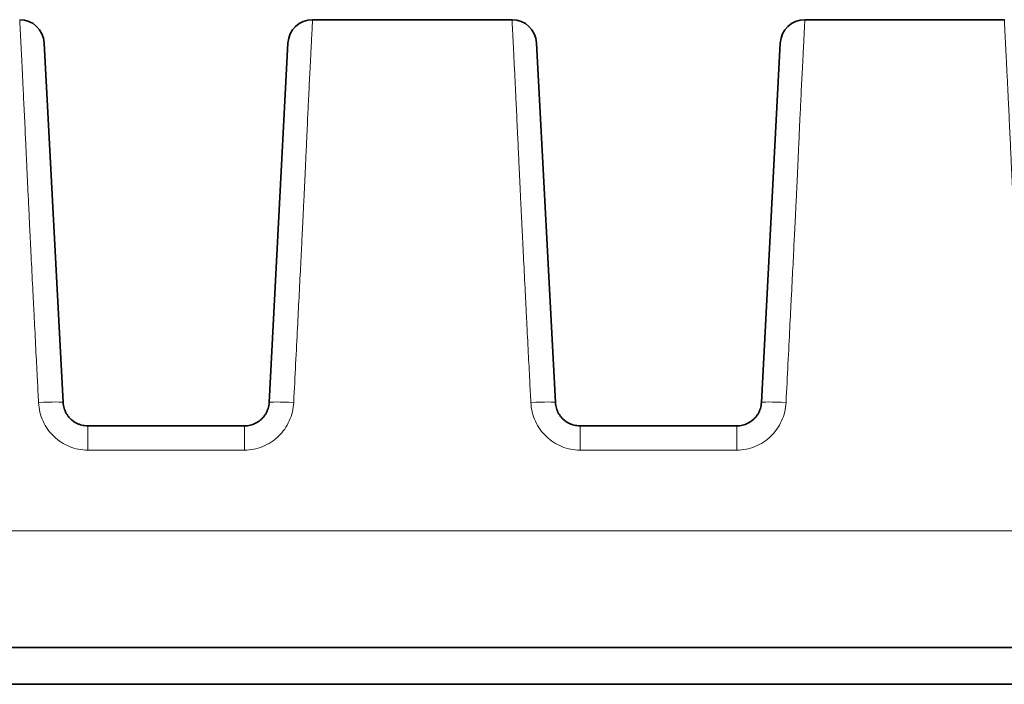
# Model space of a CAD drawing. Header units: millimetres. Extents: x 5 to 415, y 5 to 292.
# Tile 14 of 112: x 118.49 to 126.49, y 88.54 to 93.94. Entities that reach past the tile are written whole.
import ezdxf

# ---------------------------------------------------------------- set-up
doc = ezdxf.new("R2010")
doc.units = ezdxf.units.MM
doc.layers.add('Sichtbar (ISO)', color=7, linetype='Continuous', lineweight=35)
doc.layers.add('Sichtbar schmal (ISO)', color=7, linetype='Continuous', lineweight=18)

msp = doc.modelspace()

# ---------------------------------------------------------------- linework, layer by layer
at = {"layer": 'Sichtbar (ISO)'}
for p, q in [((120.86479124, 93.94265072), (122.48520623, 93.94265072)), ((124.86479124, 93.94265072), (126.48520623, 93.94265072)), ((118.83801186, 90.83218173), (118.68493218, 93.75311611)), ((120.66506619, 93.75311611), (120.51198651, 90.83218172)), ((122.83801186, 90.83218173), (122.68493218, 93.75311611)), ((124.66506619, 93.75311611), (124.51198651, 90.83218172)), ((120.3122606, 90.64264892), (119.03773777, 90.64264892)), ((124.3122606, 90.64264892), (123.03773777, 90.64264892)), ((154.27516267, 88.84264892), (100.27485008, 88.84264892)), ((100.27484961, 88.54264892), (154.27514851, 88.54264892))]:
    msp.add_line(p, q, dxfattribs=at)
for centre, start, end in [((118.48520627, 93.74264892), 3.00000002, 90), ((120.8647921, 93.74264892), 90, 176.999999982), ((122.48520627, 93.74264892), 3.00000002, 90), ((124.8647921, 93.74264892), 90, 176.999999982)]:
    msp.add_arc(centre, 0.2, start, end, dxfattribs=at)
for points in [[(122.48520623, 93.94264889), (122.48520624, 93.94264891), (122.48520626, 93.94264892), (122.48520627, 93.94264892)], [(126.48520623, 93.94264889), (126.48520624, 93.94264891), (126.48520626, 93.94264892), (126.48520627, 93.94264892)]]:
    msp.add_open_spline(points, degree=3, dxfattribs=at)
for points, knots in [([(119.03773777, 90.64264892), (119.02946647, 90.64264902), (119.01314681, 90.6436628), (118.9894687, 90.6480802), (118.9670397, 90.65508415), (118.94588554, 90.66448901), (118.92601124, 90.6762324), (118.90763753, 90.69016747), (118.89099444, 90.70610845), (118.87627328, 90.72387679), (118.8636677, 90.74326062), (118.85335168, 90.76402749), (118.84548694, 90.78590344), (118.84016947, 90.80872249), (118.83842499, 90.82430068), (118.83801186, 90.83218173)], [0, 0, 0, 0, 0.0813521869, 0.1603753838, 0.2364454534, 0.312131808, 0.3879044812, 0.4635051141, 0.5391746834, 0.6150496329, 0.6911999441, 0.7676237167, 0.8444425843, 0.9214545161, 1, 1, 1, 1]), ([(120.51198651, 90.83218172), (120.51154573, 90.8237732), (120.50962868, 90.80724581), (120.50380706, 90.78346573), (120.49543267, 90.76122661), (120.48474411, 90.74053), (120.4718186, 90.72132505), (120.45679361, 90.70376964), (120.4398916, 90.68809502), (120.42132282, 90.67447692), (120.40130742, 90.6630729), (120.38007913, 90.65402668), (120.35794912, 90.64748276), (120.33523845, 90.64352963), (120.31991374, 90.64264899), (120.3122606, 90.64264892)], [0, 0, 0, 0, 0.0838013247, 0.1650438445, 0.2427208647, 0.3191274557, 0.3954427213, 0.4713977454, 0.547106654, 0.6226076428, 0.6980833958, 0.7736686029, 0.8493777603, 0.9247262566, 1, 1, 1, 1]), ([(123.03773777, 90.64264892), (123.02946647, 90.64264902), (123.01314681, 90.6436628), (122.9894687, 90.6480802), (122.9670397, 90.65508415), (122.94588554, 90.66448901), (122.92601124, 90.6762324), (122.90763753, 90.69016747), (122.89099444, 90.70610845), (122.87627328, 90.72387679), (122.8636677, 90.74326062), (122.85335168, 90.76402749), (122.84548694, 90.78590344), (122.84016948, 90.80872249), (122.83842498, 90.8243007), (122.83801186, 90.83218173)], [0, 0, 0, 0, 0.0813521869, 0.1603753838, 0.2364454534, 0.312131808, 0.3879044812, 0.4635051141, 0.5391746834, 0.6150496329, 0.691199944, 0.7676237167, 0.8444425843, 0.9214545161, 1, 1, 1, 1]), ([(124.51198651, 90.83218172), (124.51154573, 90.8237732), (124.50962868, 90.80724581), (124.50380706, 90.78346573), (124.49543267, 90.76122661), (124.48474411, 90.74053), (124.4718186, 90.72132505), (124.45679361, 90.70376964), (124.4398916, 90.68809502), (124.42132282, 90.67447692), (124.40130742, 90.6630729), (124.38007913, 90.65402668), (124.35794912, 90.64748276), (124.33523845, 90.64352963), (124.31991374, 90.64264899), (124.3122606, 90.64264892)], [0, 0, 0, 0, 0.0838013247, 0.1650438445, 0.2427208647, 0.3191274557, 0.3954427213, 0.4713977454, 0.547106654, 0.6226076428, 0.6980833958, 0.7736686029, 0.8493777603, 0.9247262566, 1, 1, 1, 1])]:
    msp.add_open_spline(points, degree=3, knots=knots, dxfattribs=at)
at = {"layer": 'Sichtbar schmal (ISO)'}
for p, q in [((119.03773777, 90.44554952), (119.03773777, 90.64264892)), ((120.3122606, 90.64264892), (120.3122606, 90.44554952)), ((123.03773777, 90.44554952), (123.03773777, 90.64264892)), ((124.3122606, 90.64264892), (124.3122606, 90.44554952)), ((119.03773777, 90.44554976), (120.3122606, 90.44554976)), ((123.03773777, 90.44554976), (124.3122606, 90.44554976)), ((154.27516776, 89.78969615), (100.27484999, 89.78971825))]:
    msp.add_line(p, q, dxfattribs=at)
for centre, major_axis, ratio, start_param, end_param in [((118.63828596, 90.82171454), (0.19972591, 0.01046719), 0.0518398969, 0, 1.5680795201), ((120.71171241, 90.82171453), (-0.19972591, 0.01046719), 0.0518398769, 4.715105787, 6.2831852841), ((122.63828596, 90.82171454), (0.19972591, 0.01046719), 0.051839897, 0, 1.5680795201), ((124.71171241, 90.82171453), (-0.19972591, 0.01046719), 0.0518398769, 4.715105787, 6.2831852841)]:
    msp.add_ellipse(centre, major_axis=major_axis, ratio=ratio, start_param=start_param, end_param=end_param, dxfattribs=at)
for points, knots in [([(118.63828596, 90.83209671), (118.63520542, 90.89223138), (118.63215372, 90.95192269), (118.62911552, 91.011485), (118.62528536, 91.08657323), (118.62147667, 91.1614565), (118.61765917, 91.23675628), (118.61337327, 91.32129512), (118.60907623, 91.40635993), (118.60472733, 91.49278983), (118.60263749, 91.53432332), (118.60053569, 91.57617195), (118.59841795, 91.61841829), (118.59600288, 91.66659628), (118.59356603, 91.71530126), (118.59113164, 91.76404607), (118.58675279, 91.85172598), (118.5823824, 91.93952555), (118.57816675, 92.02450916), (118.57433717, 92.10171), (118.57063589, 92.17657565), (118.56717138, 92.24692743), (118.56466216, 92.29788074), (118.56227704, 92.34646812), (118.56005423, 92.39191922), (118.55926481, 92.408061), (118.55849693, 92.42381716), (118.55774855, 92.43922511), (118.55481198, 92.49968464), (118.55217548, 92.55478692), (118.54972238, 92.60666503), (118.54725644, 92.65881448), (118.54497504, 92.70772068), (118.54277276, 92.75530016), (118.54067711, 92.80057585), (118.53865242, 92.84466297), (118.53662726, 92.88884207), (118.5362277, 92.89755849), (118.5358282, 92.90627693), (118.53542833, 92.9150051), (118.53397715, 92.94668079), (118.53250843, 92.97839138), (118.53103799, 93.00987802), (118.52929407, 93.04722095), (118.52754772, 93.0842491), (118.52582486, 93.12054022), (118.52416963, 93.15540677), (118.52253625, 93.1895901), (118.52094482, 93.22277102), (118.51936974, 93.25561095), (118.5178359, 93.2874662), (118.5163581, 93.31811739), (118.51567825, 93.33221821), (118.51501025, 93.34606422), (118.51435509, 93.35964291), (118.51356472, 93.37602399), (118.51279099, 93.39205255), (118.51203692, 93.40766423), (118.51060055, 93.43740168), (118.50923623, 93.46561299), (118.50795334, 93.49207305), (118.50657244, 93.52055472), (118.50528588, 93.54700772), (118.50409185, 93.57140883), (118.50277024, 93.59841719), (118.50156186, 93.62291444), (118.50045288, 93.64508665), (118.50010132, 93.65211546), (118.49975965, 93.65891239), (118.49942738, 93.66548468), (118.49856528, 93.68253673), (118.49777546, 93.69805721), (118.49705241, 93.71218906), (118.49585231, 93.73564501), (118.49483637, 93.75527107), (118.49397633, 93.77177927), (118.49314929, 93.78765403), (118.49246574, 93.80065837), (118.49190469, 93.81134618), (118.49168111, 93.81560534), (118.49147942, 93.81949542), (118.49129389, 93.8231149), (118.49035567, 93.84141801), (118.48979851, 93.85341322), (118.48920343, 93.865675), (118.4891288, 93.86721286), (118.48905402, 93.86874628), (118.48897865, 93.87028095), (118.48850683, 93.87988835), (118.48798691, 93.88961814), (118.48747707, 93.89911292), (118.4871277, 93.90561921), (118.48678406, 93.91199604), (118.48647996, 93.91784064), (118.48638431, 93.91967892), (118.48629151, 93.92146317), (118.48620261, 93.9231738), (118.4858885, 93.92921797), (118.48562499, 93.93430491), (118.4854499, 93.93772409), (118.48528745, 93.94089611), (118.48520069, 93.94264052), (118.48520623, 93.94264889)], [0, 0, 0, 0, 0.02550670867, 0.02550670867, 0.02550670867, 0.05766217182, 0.05766217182, 0.05766217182, 0.09376301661, 0.09376301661, 0.09376301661, 0.11111111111, 0.11111111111, 0.11111111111, 0.13089499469, 0.13089499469, 0.13089499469, 0.16648132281, 0.16648132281, 0.16648132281, 0.19880866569, 0.19880866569, 0.19880866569, 0.22222222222, 0.22222222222, 0.22222222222, 0.23053745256, 0.23053745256, 0.23053745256, 0.26316574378, 0.26316574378, 0.26316574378, 0.29596468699, 0.29596468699, 0.29596468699, 0.32717551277, 0.32717551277, 0.32717551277, 0.33333333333, 0.33333333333, 0.33333333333, 0.35568087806, 0.35568087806, 0.35568087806, 0.38218490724, 0.38218490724, 0.38218490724, 0.40764854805, 0.40764854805, 0.40764854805, 0.43285050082, 0.43285050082, 0.43285050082, 0.44444444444, 0.44444444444, 0.44444444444, 0.45843117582, 0.45843117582, 0.45843117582, 0.48507338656, 0.48507338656, 0.48507338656, 0.51375111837, 0.51375111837, 0.51375111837, 0.54549305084, 0.54549305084, 0.54549305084, 0.55555555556, 0.55555555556, 0.55555555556, 0.58166311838, 0.58166311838, 0.58166311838, 0.62499627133, 0.62499627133, 0.62499627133, 0.66666666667, 0.66666666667, 0.66666666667, 0.68327258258, 0.68327258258, 0.68327258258, 0.76724594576, 0.76724594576, 0.76724594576, 0.77777777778, 0.77777777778, 0.77777777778, 0.84370935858, 0.84370935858, 0.84370935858, 0.88888888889, 0.88888888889, 0.88888888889, 0.90309897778, 0.90309897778, 0.90309897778, 0.9533074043, 0.9533074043, 0.9533074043, 0.99988646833, 0.99988646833, 0.99988646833, 0.99988646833]), ([(120.71171241, 90.8320967), (120.71718719, 90.94203482), (120.72242001, 91.04616082), (120.72736988, 91.1441302), (120.73267362, 91.24910368), (120.73765233, 91.34700565), (120.74225606, 91.43742533), (120.74680185, 91.52670712), (120.75098181, 91.60868971), (120.75474881, 91.68299797), (120.75523022, 91.69249431), (120.75570485, 91.7018661), (120.756173, 91.71111892), (120.76076313, 91.80184049), (120.76473032, 91.8811144), (120.76836328, 91.95415518), (120.7721476, 92.030239), (120.77557002, 92.09957414), (120.77894914, 92.16790581), (120.77965304, 92.18214001), (120.78035503, 92.19633004), (120.78105786, 92.21052524), (120.78345942, 92.25903044), (120.78586587, 92.30746051), (120.7882828, 92.3563429), (120.79100672, 92.41143415), (120.79374449, 92.46711036), (120.79649177, 92.52389323), (120.79888239, 92.57330444), (120.80128045, 92.62355829), (120.80366971, 92.67474613), (120.80385505, 92.67871698), (120.80404034, 92.68269332), (120.80422555, 92.68667511), (120.80615849, 92.72823033), (120.80808424, 92.77023208), (120.81000527, 92.81245554), (120.81192922, 92.85474327), (120.81384854, 92.8972557), (120.8157588, 92.93963379), (120.81755276, 92.97943175), (120.81933866, 93.01910999), (120.82110875, 93.05829168), (120.82281427, 93.0960441), (120.82450496, 93.13333294), (120.82617318, 93.16980619), (120.8264708, 93.1763134), (120.8267677, 93.18279437), (120.82706384, 93.18924751), (120.82840177, 93.21840174), (120.82974734, 93.24714515), (120.83106894, 93.27494853), (120.83272885, 93.30986936), (120.83435027, 93.34329431), (120.83589313, 93.37460659), (120.83758586, 93.40896025), (120.83918393, 93.44076941), (120.84066323, 93.46976972), (120.84239722, 93.50376313), (120.84396827, 93.53390236), (120.84536899, 93.56036388), (120.84557755, 93.56430374), (120.84578237, 93.56816284), (120.84598345, 93.57194225), (120.84748844, 93.60022864), (120.84872341, 93.6240496), (120.84977104, 93.6446957), (120.85139446, 93.67668913), (120.85257059, 93.70110855), (120.8535083, 93.72087226), (120.85381107, 93.72725355), (120.85408835, 93.73313755), (120.85434537, 93.73858763), (120.8553255, 93.75937196), (120.85603672, 93.77405156), (120.85669372, 93.78716084), (120.8570869, 93.79500598), (120.85745689, 93.80221684), (120.85782632, 93.809319), (120.85841027, 93.82054541), (120.85901182, 93.83148365), (120.8596093, 93.84227932), (120.86002142, 93.84972573), (120.86043131, 93.85709871), (120.86082597, 93.86433323), (120.86121713, 93.8715037), (120.86158823, 93.87855376), (120.86194293, 93.88556449), (120.86246494, 93.89588191), (120.86295437, 93.90617053), (120.86335674, 93.91542683), (120.86338006, 93.91596337), (120.86340318, 93.91649614), (120.86342608, 93.91702474), (120.86376359, 93.92481436), (120.86405168, 93.93162973), (120.86428394, 93.93621013), (120.86449216, 93.94031627), (120.86465622, 93.94263933), (120.86479124, 93.94264889)], [0, 0, 0, 0, 0.03195397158, 0.03195397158, 0.03195397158, 0.06619242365, 0.06619242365, 0.06619242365, 0.1, 0.1, 0.1, 0.1043204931, 0.1043204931, 0.1043204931, 0.14668184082, 0.14668184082, 0.14668184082, 0.19080804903, 0.19080804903, 0.19080804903, 0.2, 0.2, 0.2, 0.23140902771, 0.23140902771, 0.23140902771, 0.26680750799, 0.26680750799, 0.26680750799, 0.29761048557, 0.29761048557, 0.29761048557, 0.3, 0.3, 0.3, 0.32493772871, 0.32493772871, 0.32493772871, 0.34991342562, 0.34991342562, 0.34991342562, 0.37336851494, 0.37336851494, 0.37336851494, 0.39596801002, 0.39596801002, 0.39596801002, 0.4, 0.4, 0.4, 0.41821588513, 0.41821588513, 0.41821588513, 0.44109488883, 0.44109488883, 0.44109488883, 0.4661961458, 0.4661961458, 0.4661961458, 0.4956191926, 0.4956191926, 0.4956191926, 0.5, 0.5, 0.5, 0.5327874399, 0.5327874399, 0.5327874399, 0.58359522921, 0.58359522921, 0.58359522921, 0.6, 0.6, 0.6, 0.66256096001, 0.66256096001, 0.66256096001, 0.7, 0.7, 0.7, 0.75918002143, 0.75918002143, 0.75918002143, 0.8, 0.8, 0.8, 0.84045859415, 0.84045859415, 0.84045859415, 0.9, 0.9, 0.9, 0.90345125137, 0.90345125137, 0.90345125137, 0.95431050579, 0.95431050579, 0.95431050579, 0.99990365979, 0.99990365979, 0.99990365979, 0.99990365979]), ([(122.63828596, 90.83209671), (122.63520542, 90.89223138), (122.63215372, 90.95192269), (122.62911552, 91.011485), (122.62528536, 91.08657323), (122.62147667, 91.1614565), (122.61765917, 91.23675628), (122.61337327, 91.32129512), (122.60907623, 91.40635993), (122.60472733, 91.49278983), (122.60263749, 91.53432332), (122.60053569, 91.57617195), (122.59841795, 91.61841829), (122.59600288, 91.66659628), (122.59356603, 91.71530126), (122.59113164, 91.76404607), (122.58675279, 91.85172598), (122.5823824, 91.93952555), (122.57816675, 92.02450916), (122.57433717, 92.10171), (122.57063589, 92.17657565), (122.56717138, 92.24692743), (122.56466216, 92.29788074), (122.56227704, 92.34646812), (122.56005423, 92.39191922), (122.55926481, 92.408061), (122.55849693, 92.42381716), (122.55774855, 92.43922511), (122.55481198, 92.49968464), (122.55217548, 92.55478692), (122.54972238, 92.60666503), (122.54725644, 92.65881448), (122.54497504, 92.70772068), (122.54277276, 92.75530016), (122.54067711, 92.80057585), (122.53865242, 92.84466297), (122.53662726, 92.88884207), (122.5362277, 92.89755849), (122.5358282, 92.90627693), (122.53542833, 92.9150051), (122.53397715, 92.94668079), (122.53250843, 92.97839138), (122.53103799, 93.00987802), (122.52929407, 93.04722095), (122.52754772, 93.0842491), (122.52582486, 93.12054022), (122.52416963, 93.15540677), (122.52253625, 93.1895901), (122.52094482, 93.22277102), (122.51936974, 93.25561095), (122.5178359, 93.2874662), (122.5163581, 93.31811739), (122.51567825, 93.33221821), (122.51501025, 93.34606422), (122.51435509, 93.35964291), (122.51356472, 93.37602399), (122.51279099, 93.39205255), (122.51203692, 93.40766423), (122.51060055, 93.43740168), (122.50923623, 93.46561299), (122.50795334, 93.49207305), (122.50657244, 93.52055472), (122.50528588, 93.54700772), (122.50409185, 93.57140883), (122.50277024, 93.59841719), (122.50156186, 93.62291444), (122.50045288, 93.64508665), (122.50010132, 93.65211546), (122.49975965, 93.65891239), (122.49942738, 93.66548468), (122.49856528, 93.68253673), (122.49777546, 93.69805721), (122.49705241, 93.71218906), (122.49585231, 93.73564501), (122.49483637, 93.75527107), (122.49397633, 93.77177927), (122.49314929, 93.78765403), (122.49246574, 93.80065837), (122.49190469, 93.81134618), (122.49168111, 93.81560534), (122.49147942, 93.81949542), (122.49129389, 93.8231149), (122.49035567, 93.84141801), (122.48979851, 93.85341322), (122.48920343, 93.865675), (122.4891288, 93.86721286), (122.48905402, 93.86874628), (122.48897865, 93.87028095), (122.48850683, 93.87988835), (122.48798691, 93.88961814), (122.48747707, 93.89911292), (122.4871277, 93.90561921), (122.48678406, 93.91199604), (122.48647996, 93.91784064), (122.48638431, 93.91967892), (122.48629151, 93.92146317), (122.48620261, 93.9231738), (122.4858885, 93.92921797), (122.48562499, 93.93430491), (122.4854499, 93.93772409), (122.48528745, 93.94089611), (122.48520069, 93.94264052), (122.48520623, 93.94264889)], [0, 0, 0, 0, 0.02550670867, 0.02550670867, 0.02550670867, 0.05766217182, 0.05766217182, 0.05766217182, 0.09376301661, 0.09376301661, 0.09376301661, 0.11111111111, 0.11111111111, 0.11111111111, 0.13089499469, 0.13089499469, 0.13089499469, 0.16648132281, 0.16648132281, 0.16648132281, 0.19880866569, 0.19880866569, 0.19880866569, 0.22222222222, 0.22222222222, 0.22222222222, 0.23053745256, 0.23053745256, 0.23053745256, 0.26316574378, 0.26316574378, 0.26316574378, 0.29596468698, 0.29596468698, 0.29596468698, 0.32717551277, 0.32717551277, 0.32717551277, 0.33333333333, 0.33333333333, 0.33333333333, 0.35568087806, 0.35568087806, 0.35568087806, 0.38218490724, 0.38218490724, 0.38218490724, 0.40764854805, 0.40764854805, 0.40764854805, 0.43285050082, 0.43285050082, 0.43285050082, 0.44444444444, 0.44444444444, 0.44444444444, 0.45843117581, 0.45843117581, 0.45843117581, 0.48507338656, 0.48507338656, 0.48507338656, 0.51375111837, 0.51375111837, 0.51375111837, 0.54549305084, 0.54549305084, 0.54549305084, 0.55555555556, 0.55555555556, 0.55555555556, 0.58166311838, 0.58166311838, 0.58166311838, 0.62499627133, 0.62499627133, 0.62499627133, 0.66666666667, 0.66666666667, 0.66666666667, 0.68327258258, 0.68327258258, 0.68327258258, 0.76724594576, 0.76724594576, 0.76724594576, 0.77777777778, 0.77777777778, 0.77777777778, 0.84370935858, 0.84370935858, 0.84370935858, 0.88888888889, 0.88888888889, 0.88888888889, 0.90309897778, 0.90309897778, 0.90309897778, 0.9533074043, 0.9533074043, 0.9533074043, 0.99988646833, 0.99988646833, 0.99988646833, 0.99988646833]), ([(124.71171241, 90.8320967), (124.71718719, 90.94203482), (124.72242001, 91.04616082), (124.72736988, 91.1441302), (124.73267362, 91.24910368), (124.73765233, 91.34700565), (124.74225606, 91.43742533), (124.74680185, 91.52670712), (124.75098181, 91.60868971), (124.75474881, 91.68299797), (124.75523022, 91.69249431), (124.75570485, 91.7018661), (124.756173, 91.71111892), (124.76076313, 91.80184049), (124.76473032, 91.8811144), (124.76836328, 91.95415518), (124.7721476, 92.030239), (124.77557002, 92.09957414), (124.77894914, 92.16790581), (124.77965304, 92.18214001), (124.78035503, 92.19633004), (124.78105786, 92.21052524), (124.78345942, 92.25903044), (124.78586587, 92.30746051), (124.7882828, 92.3563429), (124.79100672, 92.41143415), (124.79374449, 92.46711036), (124.79649177, 92.52389323), (124.79888239, 92.57330444), (124.80128045, 92.62355829), (124.80366971, 92.67474613), (124.80385505, 92.67871698), (124.80404034, 92.68269332), (124.80422555, 92.68667511), (124.80615849, 92.72823033), (124.80808424, 92.77023208), (124.81000527, 92.81245554), (124.81192922, 92.85474327), (124.81384854, 92.8972557), (124.8157588, 92.93963379), (124.81755276, 92.97943175), (124.81933866, 93.01910999), (124.82110875, 93.05829168), (124.82281427, 93.0960441), (124.82450496, 93.13333294), (124.82617318, 93.16980619), (124.8264708, 93.1763134), (124.8267677, 93.18279437), (124.82706384, 93.18924751), (124.82840177, 93.21840174), (124.82974734, 93.24714515), (124.83106894, 93.27494853), (124.83272885, 93.30986936), (124.83435027, 93.34329431), (124.83589313, 93.37460659), (124.83758586, 93.40896025), (124.83918393, 93.44076941), (124.84066323, 93.46976972), (124.84239722, 93.50376313), (124.84396827, 93.53390236), (124.84536899, 93.56036388), (124.84557755, 93.56430374), (124.84578237, 93.56816284), (124.84598345, 93.57194225), (124.84748844, 93.60022864), (124.84872341, 93.6240496), (124.84977104, 93.6446957), (124.85139446, 93.67668913), (124.85257059, 93.70110855), (124.8535083, 93.72087226), (124.85381107, 93.72725355), (124.85408835, 93.73313755), (124.85434537, 93.73858763), (124.8553255, 93.75937196), (124.85603672, 93.77405156), (124.85669372, 93.78716084), (124.8570869, 93.79500598), (124.85745689, 93.80221684), (124.85782632, 93.809319), (124.85841027, 93.82054541), (124.85901182, 93.83148365), (124.8596093, 93.84227932), (124.86002142, 93.84972573), (124.86043131, 93.85709871), (124.86082597, 93.86433323), (124.86121713, 93.8715037), (124.86158823, 93.87855376), (124.86194293, 93.88556449), (124.86246494, 93.89588191), (124.86295437, 93.90617053), (124.86335674, 93.91542683), (124.86338006, 93.91596337), (124.86340318, 93.91649614), (124.86342608, 93.91702474), (124.86376359, 93.92481436), (124.86405168, 93.93162973), (124.86428394, 93.93621013), (124.86449216, 93.94031627), (124.86465622, 93.94263933), (124.86479124, 93.94264889)], [0, 0, 0, 0, 0.03195397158, 0.03195397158, 0.03195397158, 0.06619242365, 0.06619242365, 0.06619242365, 0.1, 0.1, 0.1, 0.1043204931, 0.1043204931, 0.1043204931, 0.14668184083, 0.14668184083, 0.14668184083, 0.19080804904, 0.19080804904, 0.19080804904, 0.2, 0.2, 0.2, 0.23140902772, 0.23140902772, 0.23140902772, 0.266807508, 0.266807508, 0.266807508, 0.29761048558, 0.29761048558, 0.29761048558, 0.3, 0.3, 0.3, 0.32493772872, 0.32493772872, 0.32493772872, 0.34991342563, 0.34991342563, 0.34991342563, 0.37336851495, 0.37336851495, 0.37336851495, 0.39596801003, 0.39596801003, 0.39596801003, 0.4, 0.4, 0.4, 0.41821588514, 0.41821588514, 0.41821588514, 0.44109488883, 0.44109488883, 0.44109488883, 0.4661961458, 0.4661961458, 0.4661961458, 0.49561919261, 0.49561919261, 0.49561919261, 0.5, 0.5, 0.5, 0.53278743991, 0.53278743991, 0.53278743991, 0.58359522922, 0.58359522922, 0.58359522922, 0.6, 0.6, 0.6, 0.66256096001, 0.66256096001, 0.66256096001, 0.7, 0.7, 0.7, 0.75918002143, 0.75918002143, 0.75918002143, 0.8, 0.8, 0.8, 0.84045859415, 0.84045859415, 0.84045859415, 0.9, 0.9, 0.9, 0.90345125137, 0.90345125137, 0.90345125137, 0.95431050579, 0.95431050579, 0.95431050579, 0.99990365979, 0.99990365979, 0.99990365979, 0.99990365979]), ([(126.63828596, 90.83209671), (126.63520542, 90.89223138), (126.63215372, 90.95192269), (126.62911552, 91.011485), (126.62528536, 91.08657323), (126.62147667, 91.1614565), (126.61765917, 91.23675628), (126.61337327, 91.32129512), (126.60907623, 91.40635993), (126.60472733, 91.49278983), (126.60263749, 91.53432332), (126.60053569, 91.57617195), (126.59841795, 91.61841829), (126.59600288, 91.66659628), (126.59356603, 91.71530126), (126.59113164, 91.76404607), (126.58675279, 91.85172598), (126.5823824, 91.93952555), (126.57816675, 92.02450916), (126.57433717, 92.10171), (126.57063589, 92.17657565), (126.56717138, 92.24692743), (126.56466216, 92.29788074), (126.56227704, 92.34646812), (126.56005423, 92.39191922), (126.55926481, 92.408061), (126.55849693, 92.42381716), (126.55774855, 92.43922511), (126.55481198, 92.49968464), (126.55217548, 92.55478692), (126.54972238, 92.60666503), (126.54725644, 92.65881448), (126.54497504, 92.70772068), (126.54277276, 92.75530016), (126.54067711, 92.80057585), (126.53865242, 92.84466297), (126.53662726, 92.88884207), (126.5362277, 92.8975585), (126.5358282, 92.90627693), (126.53542833, 92.9150051), (126.53397715, 92.94668079), (126.53250843, 92.97839138), (126.53103799, 93.00987802), (126.52929407, 93.04722095), (126.52754772, 93.0842491), (126.52582486, 93.12054022), (126.52416963, 93.15540677), (126.52253625, 93.1895901), (126.52094482, 93.22277102), (126.51936974, 93.25561095), (126.5178359, 93.2874662), (126.5163581, 93.31811739), (126.51567825, 93.33221821), (126.51501025, 93.34606422), (126.51435509, 93.35964291), (126.51356472, 93.37602399), (126.51279099, 93.39205255), (126.51203692, 93.40766423), (126.51060055, 93.43740168), (126.50923623, 93.46561299), (126.50795334, 93.49207305), (126.50657244, 93.52055472), (126.50528588, 93.54700772), (126.50409185, 93.57140883), (126.50277024, 93.59841719), (126.50156186, 93.62291444), (126.50045288, 93.64508665), (126.50010132, 93.65211546), (126.49975965, 93.65891239), (126.49942738, 93.66548468), (126.49856528, 93.68253673), (126.49777546, 93.69805721), (126.49705241, 93.71218906), (126.49585231, 93.73564501), (126.49483637, 93.75527107), (126.49397633, 93.77177927), (126.49314929, 93.78765403), (126.49246574, 93.80065837), (126.49190469, 93.81134618), (126.49168111, 93.81560534), (126.49147942, 93.81949542), (126.49129389, 93.8231149), (126.49035567, 93.84141801), (126.48979851, 93.85341322), (126.48920343, 93.865675), (126.4891288, 93.86721286), (126.48905402, 93.86874628), (126.48897865, 93.87028095), (126.48850683, 93.87988835), (126.48798691, 93.88961814), (126.48747707, 93.89911292), (126.4871277, 93.90561921), (126.48678406, 93.91199604), (126.48647996, 93.91784064), (126.48638431, 93.91967892), (126.48629151, 93.92146317), (126.48620261, 93.9231738), (126.4858885, 93.92921797), (126.48562499, 93.93430491), (126.4854499, 93.93772409), (126.48528745, 93.94089611), (126.48520069, 93.94264052), (126.48520623, 93.94264889)], [0, 0, 0, 0, 0.02550670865, 0.02550670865, 0.02550670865, 0.05766217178, 0.05766217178, 0.05766217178, 0.09376301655, 0.09376301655, 0.09376301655, 0.11111111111, 0.11111111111, 0.11111111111, 0.13089499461, 0.13089499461, 0.13089499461, 0.16648132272, 0.16648132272, 0.16648132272, 0.1988086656, 0.1988086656, 0.1988086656, 0.22222222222, 0.22222222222, 0.22222222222, 0.23053745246, 0.23053745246, 0.23053745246, 0.26316574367, 0.26316574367, 0.26316574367, 0.29596468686, 0.29596468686, 0.29596468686, 0.32717551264, 0.32717551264, 0.32717551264, 0.33333333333, 0.33333333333, 0.33333333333, 0.35568087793, 0.35568087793, 0.35568087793, 0.3821849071, 0.3821849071, 0.3821849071, 0.4076485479, 0.4076485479, 0.4076485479, 0.43285050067, 0.43285050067, 0.43285050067, 0.44444444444, 0.44444444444, 0.44444444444, 0.45843117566, 0.45843117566, 0.45843117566, 0.48507338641, 0.48507338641, 0.48507338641, 0.51375111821, 0.51375111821, 0.51375111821, 0.54549305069, 0.54549305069, 0.54549305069, 0.55555555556, 0.55555555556, 0.55555555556, 0.58166311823, 0.58166311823, 0.58166311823, 0.62499627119, 0.62499627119, 0.62499627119, 0.66666666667, 0.66666666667, 0.66666666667, 0.68327258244, 0.68327258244, 0.68327258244, 0.76724594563, 0.76724594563, 0.76724594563, 0.77777777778, 0.77777777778, 0.77777777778, 0.84370935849, 0.84370935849, 0.84370935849, 0.88888888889, 0.88888888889, 0.88888888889, 0.90309897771, 0.90309897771, 0.90309897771, 0.95330740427, 0.95330740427, 0.95330740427, 0.99988646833, 0.99988646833, 0.99988646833, 0.99988646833])]:
    msp.add_open_spline(points, degree=3, knots=knots, dxfattribs=at)
for points in [[(119.03773777, 90.44554976), (118.98698763, 90.44562933), (118.88581427, 90.46571596), (118.75836192, 90.54805762), (118.66672468, 90.67554871), (118.64091446, 90.77921357), (118.63828596, 90.8320967)], [(120.71171241, 90.8320967), (120.70914903, 90.78101776), (120.68458108, 90.67953614), (120.59600242, 90.55151548), (120.46215177, 90.46422425), (120.36182899, 90.44562931), (120.3122606, 90.44554976)], [(123.03773777, 90.44554976), (122.98698763, 90.44562933), (122.88581427, 90.46571596), (122.75836192, 90.54805762), (122.66672468, 90.67554871), (122.64091446, 90.77921357), (122.63828596, 90.8320967)], [(124.71171241, 90.8320967), (124.70914903, 90.78101776), (124.68458108, 90.67953614), (124.59600242, 90.55151548), (124.46215177, 90.46422425), (124.36182899, 90.44562931), (124.3122606, 90.44554976)]]:
    msp.add_open_spline(points, degree=3, dxfattribs=at)

doc.saveas('drawing.dxf')
